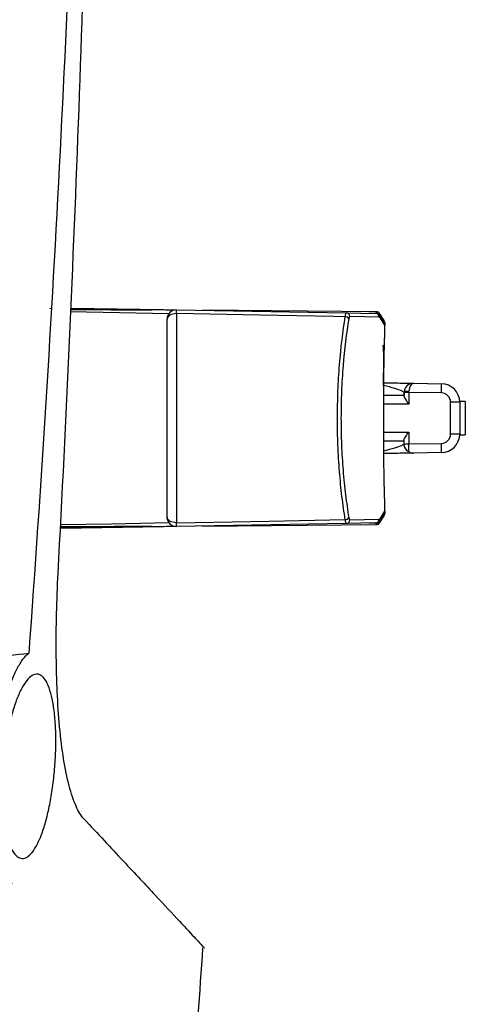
# Model space of a CAD drawing. Header units: millimetres. Extents: x 15440 to 16422, y 10215 to 11289.
# Tile 5 of 143: x 15837 to 15861, y 10664 to 10718. Entities that reach past the tile are written whole.
import ezdxf

# ---------------------------------------------------------------- set-up
doc = ezdxf.new("R2010")
doc.units = ezdxf.units.MM

msp = doc.modelspace()

# ---------------------------------------------------------------- linework, layer by layer
at = {"color": 7, "linetype": 'Continuous', "lineweight": 25}
for p, q in [((15845.632, 10701.931), (15840.014, 10701.98)), ((15844.192, 10701.943), (15840.045, 10702.013)), ((15840.046, 10702.042), (15845.041, 10701.954)), ((15845.747, 10701.942), (15854.912, 10701.782)), ((15856.553, 10701.835), (15847.158, 10701.917)), ((15845.333, 10701.736), (15840.008, 10701.831)), ((15845.238, 10690.739), (15845.238, 10701.442)), ((15845.747, 10701.737), (15845.747, 10690.444)), ((15854.912, 10701.782), (15856.494, 10701.754)), ((15856.689, 10701.554), (15855.103, 10701.582)), ((15856.125, 10701.761), (15856.55, 10701.76)), ((15856.755, 10701.607), (15856.755, 10701.616)), ((15856.865, 10701.348), (15856.854, 10701.358)), ((15856.956, 10701.157), (15856.953, 10701.192)), ((15856.976, 10701.124), (15856.975, 10701.15)), ((15856.988, 10700.504), (15856.988, 10701.178)), ((15856.942, 10694.319), (15856.942, 10697.862)), ((15856.943, 10697.862), (15856.942, 10697.862)), ((15856.943, 10694.319), (15856.943, 10697.862)), ((15858.546, 10697.977), (15860.055, 10697.951)), ((15856.943, 10697.341), (15858.037, 10697.341)), ((15858.036, 10697.276), (15858.04, 10697.486)), ((15858.037, 10697.477), (15858.037, 10697.341)), ((15858.04, 10697.486), (15858.04, 10697.535)), ((15858.294, 10697.481), (15858.283, 10696.841)), ((15860.055, 10697.451), (15858.294, 10697.481)), ((15858.283, 10696.841), (15856.943, 10696.841)), ((15860.547, 10695.23), (15860.547, 10696.951)), ((15861.038, 10696.951), (15860.547, 10696.951)), ((15861.338, 10696.991), (15861.037, 10696.991)), ((15861.038, 10696.951), (15861.038, 10695.23)), ((15861.338, 10696.991), (15861.338, 10696.091)), ((15861.338, 10696.091), (15861.338, 10695.191)), ((15856.943, 10695.341), (15858.283, 10695.341)), ((15858.283, 10695.341), (15858.294, 10694.7)), ((15861.038, 10695.23), (15860.547, 10695.23)), ((15861.037, 10695.191), (15861.338, 10695.191)), ((15858.037, 10694.841), (15856.943, 10694.841)), ((15858.04, 10694.695), (15858.036, 10694.905)), ((15858.037, 10694.704), (15858.037, 10694.841)), ((15858.04, 10694.646), (15858.04, 10694.695)), ((15858.294, 10694.7), (15860.055, 10694.73)), ((15856.943, 10694.319), (15856.942, 10694.319)), ((15860.055, 10694.23), (15858.546, 10694.204)), ((15856.988, 10691.006), (15856.988, 10691.679)), ((15856.947, 10690.836), (15856.948, 10690.869)), ((15856.953, 10690.99), (15856.956, 10691.024)), ((15856.975, 10691.032), (15856.976, 10691.057)), ((15856.988, 10691.076), (15856.988, 10691.062)), ((15839.483, 10690.197), (15845.632, 10690.25)), ((15845.041, 10690.227), (15839.493, 10690.13)), ((15839.494, 10690.159), (15844.192, 10690.238)), ((15854.912, 10690.399), (15845.747, 10690.239)), ((15847.158, 10690.264), (15856.553, 10690.346)), ((15856.494, 10690.427), (15854.912, 10690.399)), ((15855.103, 10690.599), (15856.689, 10690.627)), ((15856.55, 10690.421), (15856.126, 10690.42)), ((15856.755, 10690.565), (15856.755, 10690.574)), ((15856.818, 10690.665), (15856.818, 10690.672))]:
    msp.add_line(p, q, dxfattribs=at)
at = {"color": 7, "linetype": 'Continuous', "lineweight": 25, "flags": 128}
for points in [[(15838.946, 10701.989), (15838.941, 10702.01), (15838.938, 10702.039)], [(15845.747, 10701.737), (15845.648, 10701.732), (15845.553, 10701.716), (15845.465, 10701.689), (15845.387, 10701.652), (15845.324, 10701.607), (15845.277, 10701.556), (15845.248, 10701.5), (15845.238, 10701.442)], [(15854.856, 10701.574), (15854.247, 10701.585), (15850.248, 10701.656), (15845.747, 10701.737)], [(15856.775, 10701.439), (15856.771, 10701.478), (15856.766, 10701.497)], [(15856.835, 10701.346), (15856.831, 10701.385), (15856.821, 10701.421)], [(15856.885, 10701.268), (15856.882, 10701.307), (15856.879, 10701.317)], [(15856.926, 10701.205), (15856.922, 10701.244), (15856.921, 10701.248)], [(15856.935, 10701.19), (15856.931, 10701.229), (15856.927, 10701.247)], [(15856.963, 10701.147), (15856.959, 10701.186), (15856.956, 10701.198)], [(15856.98, 10701.118), (15856.976, 10701.157), (15856.968, 10701.186)], [(15856.984, 10701.247), (15856.98, 10701.271), (15856.974, 10701.285)], [(15845.747, 10690.444), (15845.648, 10690.449), (15845.553, 10690.465), (15845.465, 10690.492), (15845.387, 10690.529), (15845.324, 10690.574), (15845.277, 10690.625), (15845.248, 10690.681), (15845.238, 10690.739)], [(15856.767, 10690.687), (15856.771, 10690.703), (15856.775, 10690.742)], [(15856.828, 10690.783), (15856.831, 10690.796), (15856.835, 10690.835)], [(15856.879, 10690.865), (15856.882, 10690.874), (15856.885, 10690.913)], [(15856.921, 10690.934), (15856.922, 10690.938), (15856.926, 10690.977)], [(15856.928, 10690.938), (15856.931, 10690.952), (15856.935, 10690.991)], [(15856.957, 10690.989), (15856.959, 10690.996), (15856.963, 10691.035)], [(15856.971, 10690.891), (15856.98, 10690.91), (15856.984, 10690.934)], [(15839.49, 10690.341), (15842.237, 10690.39), (15845.333, 10690.446)], [(15845.747, 10690.444), (15846.746, 10690.462), (15850.746, 10690.533), (15854.856, 10690.607)]]:
    msp.add_lwpolyline(points, dxfattribs=at)
at = {"color": 7, "linetype": 'Continuous', "lineweight": 25}
for centre, radius, start, end in [((15845.738, 10701.442), 0.5, 89, 180), ((15841.752, 10701.839), 3.996, 358.5287, 1.4713), ((15854.852, 10701.352), 0.222, 28.4513, 88.9284), ((15854.906, 10701.585), 0.197, 359.2508, 88.2901), ((15856.49, 10701.555), 0.2, 359.8813, 88.89), ((15856.563, 10701.569), 0.191, 14.9015, 93.9781), ((15856.515, 10701.541), 0.196, 359.3165, 33.3718), ((15856.527, 10701.521), 0.196, 359.3483, 32.8363), ((15856.683, 10701.503), 0.13, 6.939, 54.7595), ((15856.594, 10701.415), 0.197, 359.5148, 32.8297), ((15856.651, 10701.325), 0.198, 359.6567, 32.7629), ((15856.744, 10701.42), 0.123, 6.3333, 52.3842), ((15856.698, 10701.25), 0.199, 359.7741, 32.6442), ((15856.796, 10701.353), 0.115, 5.4373, 46.8555), ((15856.842, 10701.303), 0.103, 3.7652, 41.4938), ((15856.872, 10701.266), 0.0974, 2.9198, 37.924), ((15858.537, 10697.477), 0.5, 89, 173.2845), ((15852.892, 10697.701), 7.168, 358.0016, 1.9984), ((15860.038, 10696.951), 1, 0, 89), ((15854.565, 10487.539), 209.976, 88.98245, 89.05186), ((15860.047, 10696.951), 0.5, 0, 89), ((15860.047, 10695.23), 0.5, 271, 0), ((15860.038, 10695.23), 1, 271, 0), ((15854.565, 10904.642), 209.976, 270.94814, 271.01755), ((15852.892, 10694.48), 7.168, 358.0016, 1.9984), ((15858.537, 10694.704), 0.5, 241.6067, 271), ((15845.738, 10690.739), 0.5, 180, 271), ((15854.852, 10690.829), 0.222, 271.0716, 331.5487), ((15856.594, 10690.766), 0.197, 327.0502, 0.4853), ((15856.651, 10690.856), 0.198, 327.1155, 0.3433), ((15856.744, 10690.761), 0.123, 308.4551, 353.7276), ((15856.776, 10690.836), 0.136, 290.2522, 351.8916), ((15856.698, 10690.931), 0.199, 327.2337, 0.2259), ((15856.841, 10690.878), 0.104, 317.3313, 356.1711), ((15856.872, 10690.915), 0.097, 322.8391, 357.1211), ((15841.752, 10690.342), 3.996, 358.5287, 1.4713), ((15854.906, 10690.596), 0.197, 271.7099, 0.7492), ((15856.49, 10690.626), 0.2, 271.11, 0.1187), ((15856.563, 10690.612), 0.191, 266.0219, 345.0985), ((15856.515, 10690.641), 0.196, 326.7969, 0.6834), ((15856.527, 10690.66), 0.196, 327.1062, 0.6518), ((15856.682, 10690.679), 0.13, 304.3423, 352.9984)]:
    msp.add_arc(centre, radius, start, end, dxfattribs=at)
for centre, major_axis, ratio, start_param, end_param in [((15858.537, 10697.477), (0.009, 0.5), 0.491275, 0, 1.43045), ((15858.289, 10697.481), (0.009, 0.5), 0.008725, 4.712694, 4.852735), ((15858.289, 10694.7), (-0.009, 0.5), 0.008725, 3.654602, 4.712084)]:
    msp.add_ellipse(centre, major_axis=major_axis, ratio=ratio, start_param=start_param, end_param=end_param, dxfattribs=at)
for points in [[(15840.534, 10737.68), (15840.024, 10719.566), (15839.102, 10701.472), (15837.769, 10683.399)], [(15839.355, 10687.714), (15840.243, 10704.433), (15840.871, 10721.182), (15841.171, 10737.938)], [(15854.856, 10701.574), (15854.869, 10701.704), (15854.891, 10701.782), (15854.912, 10701.782)], [(15855.103, 10701.582), (15855.082, 10701.582), (15855.06, 10701.536), (15855.047, 10701.458)], [(15856.711, 10701.538), (15856.704, 10701.549), (15856.697, 10701.554), (15856.689, 10701.554)], [(15856.723, 10701.518), (15856.719, 10701.525), (15856.715, 10701.532), (15856.711, 10701.538)], [(15856.747, 10701.618), (15856.741, 10701.542), (15856.732, 10701.505), (15856.723, 10701.518)], [(15856.775, 10701.439), (15856.767, 10701.452), (15856.759, 10701.515), (15856.755, 10701.607)], [(15856.791, 10701.414), (15856.786, 10701.422), (15856.78, 10701.431), (15856.775, 10701.439)], [(15856.812, 10701.518), (15856.807, 10701.441), (15856.799, 10701.402), (15856.791, 10701.414)], [(15856.835, 10701.346), (15856.828, 10701.356), (15856.822, 10701.417), (15856.818, 10701.509)], [(15856.866, 10701.433), (15856.862, 10701.355), (15856.856, 10701.314), (15856.849, 10701.324)], [(15856.885, 10701.268), (15856.88, 10701.276), (15856.874, 10701.335), (15856.871, 10701.426)], [(15856.911, 10701.364), (15856.907, 10701.284), (15856.902, 10701.241), (15856.897, 10701.25)], [(15856.926, 10701.205), (15856.921, 10701.211), (15856.917, 10701.269), (15856.914, 10701.358)], [(15856.849, 10701.324), (15856.845, 10701.331), (15856.84, 10701.338), (15856.835, 10701.346)], [(15856.897, 10701.25), (15856.893, 10701.255), (15856.889, 10701.261), (15856.885, 10701.268)], [(15856.935, 10701.19), (15856.932, 10701.195), (15856.929, 10701.2), (15856.926, 10701.205)], [(15856.945, 10701.31), (15856.943, 10701.229), (15856.939, 10701.184), (15856.935, 10701.19)], [(15856.956, 10701.157), (15856.953, 10701.162), (15856.95, 10701.217), (15856.948, 10701.305)], [(15856.963, 10701.147), (15856.961, 10701.15), (15856.958, 10701.153), (15856.956, 10701.157)], [(15856.969, 10701.271), (15856.968, 10701.189), (15856.965, 10701.142), (15856.963, 10701.147)], [(15856.976, 10701.124), (15856.975, 10701.127), (15856.973, 10701.181), (15856.971, 10701.267)], [(15856.98, 10701.118), (15856.979, 10701.12), (15856.978, 10701.122), (15856.976, 10701.124)], [(15856.987, 10701.107), (15856.986, 10701.108), (15856.985, 10701.16), (15856.985, 10701.245)], [(15856.988, 10701.105), (15856.987, 10701.105), (15856.987, 10701.106), (15856.987, 10701.107)], [(15858.04, 10697.535), (15858.04, 10697.535), (15858.04, 10697.535), (15858.04, 10697.535)], [(15855.047, 10690.723), (15855.06, 10690.645), (15855.082, 10690.599), (15855.103, 10690.599)], [(15856.755, 10690.574), (15856.759, 10690.666), (15856.767, 10690.729), (15856.775, 10690.742)], [(15856.775, 10690.742), (15856.78, 10690.75), (15856.786, 10690.759), (15856.791, 10690.767)], [(15856.791, 10690.767), (15856.799, 10690.779), (15856.807, 10690.74), (15856.812, 10690.663)], [(15856.818, 10690.672), (15856.822, 10690.764), (15856.828, 10690.825), (15856.835, 10690.835)], [(15856.835, 10690.835), (15856.84, 10690.843), (15856.845, 10690.85), (15856.849, 10690.857)], [(15856.849, 10690.857), (15856.856, 10690.867), (15856.862, 10690.826), (15856.866, 10690.748)], [(15856.871, 10690.756), (15856.874, 10690.846), (15856.88, 10690.905), (15856.885, 10690.913)], [(15856.885, 10690.913), (15856.889, 10690.92), (15856.893, 10690.926), (15856.897, 10690.932)], [(15856.897, 10690.932), (15856.902, 10690.94), (15856.907, 10690.897), (15856.911, 10690.817)], [(15856.914, 10690.823), (15856.917, 10690.912), (15856.921, 10690.97), (15856.926, 10690.977)], [(15856.926, 10690.977), (15856.929, 10690.981), (15856.932, 10690.986), (15856.935, 10690.991)], [(15856.935, 10690.991), (15856.939, 10690.997), (15856.943, 10690.952), (15856.945, 10690.871)], [(15856.948, 10690.876), (15856.95, 10690.964), (15856.953, 10691.019), (15856.956, 10691.024)], [(15856.956, 10691.024), (15856.958, 10691.028), (15856.961, 10691.031), (15856.963, 10691.035)], [(15856.963, 10691.035), (15856.965, 10691.039), (15856.968, 10690.993), (15856.969, 10690.911)], [(15856.971, 10690.914), (15856.973, 10691), (15856.975, 10691.054), (15856.976, 10691.057)], [(15856.976, 10691.057), (15856.978, 10691.059), (15856.979, 10691.061), (15856.98, 10691.063)], [(15856.985, 10690.936), (15856.985, 10691.021), (15856.986, 10691.073), (15856.987, 10691.074)], [(15856.987, 10691.074), (15856.987, 10691.075), (15856.987, 10691.076), (15856.988, 10691.076)], [(15854.912, 10690.399), (15854.891, 10690.399), (15854.869, 10690.477), (15854.856, 10690.607)], [(15856.689, 10690.627), (15856.697, 10690.627), (15856.704, 10690.632), (15856.711, 10690.643)], [(15856.711, 10690.643), (15856.715, 10690.65), (15856.719, 10690.656), (15856.723, 10690.663)], [(15856.723, 10690.663), (15856.732, 10690.676), (15856.741, 10690.639), (15856.747, 10690.563)]]:
    msp.add_open_spline(points, degree=3, dxfattribs=at)
for points, knots in [([(15840.014, 10701.964), (15840.988, 10701.959), (15842.449, 10701.952), (15843.909, 10701.943), (15844.395, 10701.94)], [0, 0, 0, 0, 0.666795, 1, 1, 1, 1]), ([(15845.628, 10701.93), (15845.418, 10701.932), (15845.208, 10701.934), (15844.998, 10701.935), (15844.797, 10701.937), (15844.596, 10701.939), (15844.395, 10701.94)], [0, 0, 0, 0, 0.000631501, 0.000631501, 0.000631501, 0.0012342, 0.0012342, 0.0012342, 0.0012342]), ([(15854.856, 10690.607), (15854.792, 10691.004), (15854.733, 10691.421), (15854.629, 10692.29), (15854.584, 10692.747), (15854.511, 10693.678), (15854.484, 10694.151), (15854.455, 10694.873), (15854.448, 10695.116), (15854.439, 10695.605), (15854.436, 10695.853), (15854.436, 10696.589), (15854.446, 10697.075), (15854.474, 10697.796), (15854.486, 10698.035), (15854.514, 10698.51), (15854.53, 10698.748), (15854.622, 10699.916), (15854.727, 10700.779), (15854.856, 10701.574)], [0, 0, 0, 0, 0.125, 0.125, 0.25, 0.25, 0.375, 0.375, 0.4375, 0.4375, 0.5, 0.5, 0.625, 0.625, 0.6875, 0.6875, 0.75, 0.75, 1, 1, 1, 1]), ([(15855.047, 10701.458), (15854.918, 10700.68), (15854.813, 10699.835), (15854.721, 10698.692), (15854.705, 10698.46), (15854.677, 10697.994), (15854.665, 10697.76), (15854.637, 10697.054), (15854.627, 10696.579), (15854.627, 10695.858), (15854.629, 10695.615), (15854.639, 10695.136), (15854.646, 10694.898), (15854.674, 10694.191), (15854.702, 10693.728), (15854.775, 10692.817), (15854.82, 10692.37), (15854.924, 10691.519), (15854.983, 10691.112), (15855.047, 10690.723)], [0, 0, 0, 0, 0.25, 0.25, 0.3125, 0.3125, 0.375, 0.375, 0.5, 0.5, 0.5625, 0.5625, 0.625, 0.625, 0.75, 0.75, 0.875, 0.875, 1, 1, 1, 1]), ([(15856.55, 10701.76), (15856.55, 10701.778), (15856.551, 10701.814), (15856.552, 10701.837), (15856.553, 10701.833), (15856.553, 10701.832)], [0, 0, 0, 0, 0.429725, 0.85916, 1, 1, 1, 1]), ([(15856.755, 10701.616), (15856.755, 10701.617), (15856.754, 10701.634), (15856.752, 10701.656), (15856.743, 10701.701), (15856.72, 10701.75), (15856.674, 10701.797), (15856.617, 10701.83), (15856.574, 10701.832), (15856.553, 10701.834)], [0, 0, 0, 0, 0.01042, 0.150711, 0.247335, 0.434825, 0.620996, 0.821228, 1, 1, 1, 1]), ([(15856.677, 10701.648), (15856.676, 10701.65), (15856.667, 10701.671), (15856.636, 10701.711), (15856.589, 10701.727), (15856.579, 10701.73)], [0, 0, 0, 0, 0.08724, 0.806218, 1, 1, 1, 1]), ([(15856.692, 10701.627), (15856.689, 10701.632), (15856.685, 10701.638), (15856.681, 10701.645), (15856.679, 10701.647)], [0, 0, 0, 0, 0.700014, 1, 1, 1, 1]), ([(15856.818, 10701.517), (15856.818, 10701.518), (15856.818, 10701.533), (15856.816, 10701.552), (15856.809, 10701.592), (15856.79, 10701.637), (15856.766, 10701.673), (15856.747, 10701.685), (15856.745, 10701.686)], [0, 0, 0, 0, 0.016598, 0.235227, 0.381726, 0.661724, 0.960795, 1, 1, 1, 1]), ([(15856.755, 10701.607), (15856.754, 10701.609), (15856.754, 10701.611), (15856.754, 10701.613), (15856.754, 10701.618), (15856.754, 10701.623), (15856.753, 10701.626), (15856.753, 10701.63), (15856.752, 10701.632), (15856.752, 10701.634), (15856.751, 10701.635), (15856.751, 10701.636), (15856.75, 10701.635), (15856.75, 10701.634), (15856.749, 10701.632), (15856.749, 10701.63), (15856.748, 10701.627), (15856.748, 10701.623), (15856.747, 10701.618)], [0, 0, 0, 0, 0.0000073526, 0.0000073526, 0.0000073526, 0.0000272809, 0.0000272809, 0.0000272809, 0.0000472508, 0.0000472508, 0.0000472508, 0.0000672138, 0.0000672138, 0.0000672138, 0.0000871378, 0.0000871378, 0.0000871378, 0.0001070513, 0.0001070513, 0.0001070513, 0.0001070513]), ([(15856.765, 10701.5), (15856.765, 10701.5), (15856.765, 10701.5), (15856.762, 10701.514), (15856.759, 10701.551), (15856.756, 10701.594), (15856.755, 10701.63), (15856.754, 10701.637)], [0, 0, 0, 0, 0.081892, 0.265863, 0.532188, 0.912496, 1, 1, 1, 1]), ([(15856.871, 10701.434), (15856.871, 10701.434), (15856.871, 10701.447), (15856.87, 10701.464), (15856.865, 10701.498), (15856.85, 10701.539), (15856.831, 10701.576), (15856.81, 10701.59), (15856.806, 10701.594)], [0, 0, 0, 0, 0.009396, 0.219583, 0.356264, 0.607397, 0.906958, 1, 1, 1, 1]), ([(15856.818, 10701.509), (15856.818, 10701.511), (15856.818, 10701.513), (15856.818, 10701.515), (15856.817, 10701.52), (15856.817, 10701.524), (15856.817, 10701.527), (15856.816, 10701.531), (15856.816, 10701.533), (15856.815, 10701.535), (15856.815, 10701.536), (15856.814, 10701.536), (15856.814, 10701.535), (15856.814, 10701.535), (15856.813, 10701.533), (15856.813, 10701.53), (15856.812, 10701.527), (15856.812, 10701.523), (15856.812, 10701.518)], [0, 0, 0, 0, 0.0000072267, 0.0000072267, 0.0000072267, 0.0000269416, 0.0000269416, 0.0000269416, 0.0000466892, 0.0000466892, 0.0000466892, 0.000066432, 0.000066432, 0.000066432, 0.0000861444, 0.0000861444, 0.0000861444, 0.0001058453, 0.0001058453, 0.0001058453, 0.0001058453]), ([(15856.827, 10701.401), (15856.827, 10701.401), (15856.827, 10701.401), (15856.825, 10701.415), (15856.822, 10701.451), (15856.819, 10701.495), (15856.818, 10701.531), (15856.818, 10701.537)], [0, 0, 0, 0, 0.07771, 0.259745, 0.529217, 0.915246, 1, 1, 1, 1]), ([(15856.915, 10701.363), (15856.915, 10701.364), (15856.914, 10701.376), (15856.913, 10701.39), (15856.91, 10701.419), (15856.9, 10701.457), (15856.883, 10701.494), (15856.862, 10701.513), (15856.856, 10701.518)], [0, 0, 0, 0, 0.017041, 0.213073, 0.335704, 0.550675, 0.861337, 1, 1, 1, 1]), ([(15856.871, 10701.426), (15856.871, 10701.428), (15856.871, 10701.429), (15856.871, 10701.431), (15856.871, 10701.436), (15856.87, 10701.44), (15856.87, 10701.444), (15856.87, 10701.447), (15856.869, 10701.449), (15856.869, 10701.451), (15856.869, 10701.452), (15856.868, 10701.452), (15856.868, 10701.451), (15856.868, 10701.45), (15856.867, 10701.448), (15856.867, 10701.445), (15856.867, 10701.442), (15856.866, 10701.438), (15856.866, 10701.433)], [0, 0, 0, 0, 0.0000071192, 0.0000071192, 0.0000071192, 0.0000266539, 0.0000266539, 0.0000266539, 0.0000462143, 0.0000462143, 0.0000462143, 0.000065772, 0.000065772, 0.000065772, 0.0000853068, 0.0000853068, 0.0000853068, 0.0001048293, 0.0001048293, 0.0001048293, 0.0001048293]), ([(15856.879, 10701.317), (15856.879, 10701.316), (15856.879, 10701.315), (15856.878, 10701.325), (15856.875, 10701.353), (15856.873, 10701.393), (15856.872, 10701.43), (15856.871, 10701.441)], [0, 0, 0, 0, 0.039161, 0.207128, 0.468798, 0.850916, 1, 1, 1, 1]), ([(15856.948, 10701.309), (15856.948, 10701.31), (15856.948, 10701.321), (15856.947, 10701.333), (15856.945, 10701.358), (15856.937, 10701.395), (15856.922, 10701.431), (15856.904, 10701.45), (15856.898, 10701.456)], [0, 0, 0, 0, 0.017133, 0.201294, 0.327298, 0.538654, 0.852329, 1, 1, 1, 1]), ([(15856.914, 10701.358), (15856.914, 10701.36), (15856.914, 10701.361), (15856.914, 10701.363), (15856.914, 10701.368), (15856.914, 10701.372), (15856.914, 10701.375), (15856.913, 10701.378), (15856.913, 10701.381), (15856.913, 10701.382), (15856.913, 10701.383), (15856.912, 10701.383), (15856.912, 10701.382), (15856.912, 10701.381), (15856.911, 10701.379), (15856.911, 10701.376), (15856.911, 10701.373), (15856.911, 10701.369), (15856.911, 10701.364)], [0, 0, 0, 0, 0.0000070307, 0.0000070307, 0.0000070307, 0.0000264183, 0.0000264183, 0.0000264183, 0.0000458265, 0.0000458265, 0.0000458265, 0.0000652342, 0.0000652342, 0.0000652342, 0.000084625, 0.000084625, 0.000084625, 0.000104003, 0.000104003, 0.000104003, 0.000104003]), ([(15856.921, 10701.246), (15856.921, 10701.247), (15856.92, 10701.249), (15856.919, 10701.271), (15856.916, 10701.308), (15856.915, 10701.348), (15856.915, 10701.366)], [0, 0, 0, 0, 0.138641, 0.373468, 0.72541, 1, 1, 1, 1]), ([(15856.971, 10701.27), (15856.971, 10701.271), (15856.971, 10701.28), (15856.971, 10701.29), (15856.97, 10701.304), (15856.968, 10701.322), (15856.962, 10701.35), (15856.95, 10701.384), (15856.933, 10701.405), (15856.925, 10701.414)], [0, 0, 0, 0, 0.01643, 0.180417, 0.270131, 0.366432, 0.524073, 0.781611, 1, 1, 1, 1]), ([(15856.948, 10701.305), (15856.948, 10701.307), (15856.948, 10701.309), (15856.948, 10701.31), (15856.948, 10701.315), (15856.947, 10701.319), (15856.947, 10701.322), (15856.947, 10701.325), (15856.947, 10701.327), (15856.947, 10701.328), (15856.946, 10701.329), (15856.946, 10701.329), (15856.946, 10701.328), (15856.946, 10701.327), (15856.946, 10701.325), (15856.945, 10701.322), (15856.945, 10701.318), (15856.945, 10701.314), (15856.945, 10701.31)], [0, 0, 0, 0, 0.0000069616, 0.0000069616, 0.0000069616, 0.0000262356, 0.0000262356, 0.0000262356, 0.0000455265, 0.0000455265, 0.0000455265, 0.0000648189, 0.0000648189, 0.0000648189, 0.0000840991, 0.0000840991, 0.0000840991, 0.0001033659, 0.0001033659, 0.0001033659, 0.0001033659]), ([(15856.953, 10701.191), (15856.953, 10701.191), (15856.953, 10701.191), (15856.952, 10701.203), (15856.95, 10701.238), (15856.948, 10701.283), (15856.948, 10701.321), (15856.948, 10701.328)], [0, 0, 0, 0, 0.059821, 0.230127, 0.510174, 0.91187, 1, 1, 1, 1]), ([(15856.971, 10701.267), (15856.971, 10701.269), (15856.971, 10701.271), (15856.971, 10701.273), (15856.971, 10701.277), (15856.971, 10701.281), (15856.971, 10701.284), (15856.971, 10701.287), (15856.971, 10701.289), (15856.97, 10701.29), (15856.97, 10701.291), (15856.97, 10701.291), (15856.97, 10701.29), (15856.97, 10701.288), (15856.97, 10701.286), (15856.97, 10701.283), (15856.969, 10701.28), (15856.969, 10701.275), (15856.969, 10701.271)], [0, 0, 0, 0, 0.0000069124, 0.0000069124, 0.0000069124, 0.0000261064, 0.0000261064, 0.0000261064, 0.0000453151, 0.0000453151, 0.0000453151, 0.0000645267, 0.0000645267, 0.0000645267, 0.0000837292, 0.0000837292, 0.0000837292, 0.0001029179, 0.0001029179, 0.0001029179, 0.0001029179]), ([(15856.975, 10701.149), (15856.975, 10701.149), (15856.975, 10701.149), (15856.974, 10701.161), (15856.973, 10701.195), (15856.972, 10701.241), (15856.971, 10701.281), (15856.971, 10701.288)], [0, 0, 0, 0, 0.052586, 0.216375, 0.503345, 0.910369, 1, 1, 1, 1]), ([(15856.982, 10701.163), (15856.982, 10701.148), (15856.981, 10701.121), (15856.981, 10701.119), (15856.98, 10701.118)], [0, 0, 0, 0, 0.549357, 1, 1, 1, 1]), ([(15856.984, 10701.247), (15856.983, 10701.216), (15856.983, 10701.181), (15856.983, 10701.165), (15856.982, 10701.163)], [0, 0, 0, 0, 0.874472, 1, 1, 1, 1]), ([(15856.985, 10701.245), (15856.984, 10701.247), (15856.984, 10701.249), (15856.984, 10701.251), (15856.984, 10701.255), (15856.984, 10701.259), (15856.984, 10701.262), (15856.984, 10701.264), (15856.984, 10701.266), (15856.984, 10701.267), (15856.984, 10701.268), (15856.984, 10701.268), (15856.984, 10701.266), (15856.984, 10701.265), (15856.984, 10701.263), (15856.984, 10701.259), (15856.984, 10701.256), (15856.984, 10701.252), (15856.984, 10701.247)], [0, 0, 0, 0, 0.0000068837, 0.0000068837, 0.0000068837, 0.0000260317, 0.0000260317, 0.0000260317, 0.000045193, 0.000045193, 0.000045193, 0.0000643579, 0.0000643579, 0.0000643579, 0.0000835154, 0.0000835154, 0.0000835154, 0.0001026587, 0.0001026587, 0.0001026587, 0.0001026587]), ([(15856.988, 10701.228), (15856.988, 10701.235), (15856.988, 10701.245), (15856.988, 10701.251), (15856.988, 10701.252)], [0, 0, 0, 0, 0.638164, 1, 1, 1, 1]), ([(15856.988, 10701.238), (15856.988, 10701.208), (15856.988, 10701.167), (15856.988, 10701.148), (15856.988, 10701.143)], [0, 0, 0, 0, 0.736653, 1, 1, 1, 1]), ([(15856.988, 10701.143), (15856.988, 10701.132), (15856.988, 10701.108), (15856.988, 10701.106), (15856.988, 10701.105)], [0, 0, 0, 0, 0.477846, 1, 1, 1, 1]), ([(15856.942, 10697.862), (15856.942, 10698.036), (15856.943, 10698.207), (15856.945, 10698.543), (15856.947, 10698.71), (15856.951, 10699.029), (15856.953, 10699.18), (15856.959, 10699.467), (15856.962, 10699.603), (15856.968, 10699.846), (15856.971, 10699.956), (15856.976, 10700.149), (15856.979, 10700.232), (15856.985, 10700.431), (15856.988, 10700.502), (15856.988, 10700.502)], [0, 0, 0, 0, 0.125, 0.125, 0.25, 0.25, 0.375, 0.375, 0.5, 0.5, 0.625, 0.625, 0.75, 0.75, 1, 1, 1, 1]), ([(15856.929, 10697.862), (15856.929, 10698.033), (15856.93, 10698.37), (15856.932, 10698.844), (15856.934, 10699.257), (15856.933, 10699.594), (15856.927, 10699.839), (15856.915, 10699.996), (15856.899, 10700.023), (15856.89, 10700.036)], [0, 0, 0, 0, 0.155845, 0.308641, 0.456504, 0.600618, 0.739187, 0.872967, 1, 1, 1, 1]), ([(15858.037, 10697.477), (15858.008, 10697.502), (15857.948, 10697.555), (15857.531, 10697.7), (15857.137, 10697.803), (15856.924, 10697.858)], [0, 0, 0, 0, 0.3013249, 0.6231054, 1, 1, 1, 1]), ([(15856.929, 10698.005), (15857.283, 10697.999), (15857.891, 10697.988), (15858.44, 10697.979), (15858.511, 10697.978), (15858.546, 10697.977)], [0, 0, 0, 0, 0.411493, 0.708826, 1, 1, 1, 1]), ([(15858.036, 10697.276), (15858.035, 10697.227), (15858.075, 10697.155), (15858.17, 10697.003), (15858.227, 10696.921), (15858.283, 10696.841)], [0, 0, 0, 0, 0.5, 0.5, 1, 1, 1, 1]), ([(15858.04, 10697.535), (15858.042, 10697.545), (15858.07, 10697.553), (15858.164, 10697.559), (15858.23, 10697.557), (15858.295, 10697.551)], [0, 0, 0, 0, 0.5, 0.5, 1, 1, 1, 1]), ([(15858.036, 10694.905), (15858.035, 10694.954), (15858.075, 10695.026), (15858.17, 10695.179), (15858.227, 10695.26), (15858.283, 10695.341)], [0, 0, 0, 0, 0.5, 0.5, 1, 1, 1, 1]), ([(15856.933, 10694.325), (15857.143, 10694.38), (15857.534, 10694.482), (15857.948, 10694.626), (15858.008, 10694.679), (15858.037, 10694.704)], [0, 0, 0, 0, 0.3731333, 0.6968562, 1, 1, 1, 1]), ([(15858.299, 10694.264), (15858.241, 10694.296), (15858.17, 10694.353), (15858.097, 10694.463), (15858.077, 10694.503), (15858.057, 10694.563), (15858.051, 10694.583), (15858.045, 10694.612), (15858.044, 10694.621), (15858.041, 10694.638), (15858.04, 10694.646), (15858.04, 10694.646)], [0, 0, 0, 0, 0.5, 0.5, 0.75, 0.75, 0.875, 0.875, 0.9375, 0.9375, 1, 1, 1, 1]), ([(15856.988, 10691.679), (15856.988, 10691.679), (15856.987, 10691.696), (15856.985, 10691.764), (15856.983, 10691.815), (15856.979, 10691.948), (15856.976, 10692.03), (15856.971, 10692.222), (15856.968, 10692.333), (15856.962, 10692.577), (15856.959, 10692.71), (15856.953, 10692.998), (15856.951, 10693.151), (15856.945, 10693.626), (15856.942, 10693.971), (15856.942, 10694.319)], [0, 0, 0, 0, 0.125, 0.125, 0.25, 0.25, 0.375, 0.375, 0.5, 0.5, 0.625, 0.625, 0.75, 0.75, 1, 1, 1, 1]), ([(15858.546, 10694.204), (15858.511, 10694.204), (15858.44, 10694.202), (15857.894, 10694.193), (15857.291, 10694.182), (15856.943, 10694.176)], [0, 0, 0, 0, 0.292803, 0.591801, 1, 1, 1, 1]), ([(15856.805, 10690.585), (15856.809, 10690.588), (15856.823, 10690.599), (15856.841, 10690.626), (15856.857, 10690.66), (15856.866, 10690.689), (15856.869, 10690.712), (15856.871, 10690.734), (15856.871, 10690.751), (15856.872, 10690.762)], [0, 0, 0, 0, 0.0575996, 0.2736756, 0.4556002, 0.6047481, 0.7190131, 0.8272765, 1, 1, 1, 1]), ([(15856.818, 10690.661), (15856.819, 10690.682), (15856.821, 10690.727), (15856.824, 10690.763), (15856.827, 10690.781), (15856.827, 10690.78), (15856.827, 10690.78)], [0, 0, 0, 0, 0.323697, 0.714218, 0.928697, 1, 1, 1, 1]), ([(15856.857, 10690.663), (15856.864, 10690.669), (15856.88, 10690.685), (15856.895, 10690.715), (15856.907, 10690.746), (15856.911, 10690.771), (15856.913, 10690.79), (15856.914, 10690.807), (15856.915, 10690.822), (15856.915, 10690.831)], [0, 0, 0, 0, 0.138706, 0.34517, 0.515166, 0.647496, 0.742184, 0.85997, 1, 1, 1, 1]), ([(15856.866, 10690.748), (15856.866, 10690.746), (15856.866, 10690.744), (15856.866, 10690.743), (15856.867, 10690.739), (15856.867, 10690.735), (15856.867, 10690.733), (15856.868, 10690.731), (15856.868, 10690.73), (15856.868, 10690.73), (15856.869, 10690.729), (15856.869, 10690.73), (15856.869, 10690.732), (15856.87, 10690.734), (15856.87, 10690.737), (15856.87, 10690.741), (15856.871, 10690.745), (15856.871, 10690.75), (15856.871, 10690.756)], [0, 0, 0, 0, 0.0000071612, 0.0000071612, 0.0000071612, 0.0000267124, 0.0000267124, 0.0000267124, 0.0000462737, 0.0000462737, 0.0000462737, 0.0000658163, 0.0000658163, 0.0000658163, 0.0000853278, 0.0000853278, 0.0000853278, 0.0001048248, 0.0001048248, 0.0001048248, 0.0001048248]), ([(15856.871, 10690.746), (15856.872, 10690.766), (15856.874, 10690.812), (15856.877, 10690.849), (15856.879, 10690.866), (15856.879, 10690.866), (15856.877, 10690.859), (15856.877, 10690.855)], [0, 0, 0, 0, 0.270815, 0.605433, 0.788619, 0.914555, 1, 1, 1, 1]), ([(15856.897, 10690.723), (15856.901, 10690.726), (15856.914, 10690.74), (15856.928, 10690.766), (15856.94, 10690.797), (15856.945, 10690.822), (15856.946, 10690.839), (15856.948, 10690.856), (15856.948, 10690.872), (15856.948, 10690.884)], [0, 0, 0, 0, 0.08065, 0.298275, 0.476749, 0.61435, 0.70397, 0.783554, 1, 1, 1, 1]), ([(15856.911, 10690.817), (15856.911, 10690.815), (15856.911, 10690.814), (15856.911, 10690.812), (15856.911, 10690.808), (15856.911, 10690.805), (15856.911, 10690.802), (15856.912, 10690.8), (15856.912, 10690.799), (15856.912, 10690.799), (15856.913, 10690.798), (15856.913, 10690.799), (15856.913, 10690.801), (15856.913, 10690.803), (15856.914, 10690.806), (15856.914, 10690.81), (15856.914, 10690.813), (15856.914, 10690.818), (15856.914, 10690.823)], [0, 0, 0, 0, 0.0000070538, 0.0000070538, 0.0000070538, 0.0000264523, 0.0000264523, 0.0000264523, 0.0000458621, 0.0000458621, 0.0000458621, 0.0000652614, 0.0000652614, 0.0000652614, 0.0000846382, 0.0000846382, 0.0000846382, 0.0001040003, 0.0001040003, 0.0001040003, 0.0001040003]), ([(15856.915, 10690.815), (15856.915, 10690.835), (15856.917, 10690.882), (15856.919, 10690.918), (15856.921, 10690.936), (15856.921, 10690.934), (15856.921, 10690.934)], [0, 0, 0, 0, 0.318448, 0.724864, 0.94657, 1, 1, 1, 1]), ([(15856.928, 10690.769), (15856.93, 10690.771), (15856.941, 10690.782), (15856.953, 10690.807), (15856.964, 10690.837), (15856.968, 10690.861), (15856.97, 10690.877), (15856.971, 10690.887), (15856.971, 10690.899), (15856.971, 10690.913), (15856.971, 10690.922)], [0, 0, 0, 0, 0.038512, 0.264226, 0.448006, 0.587395, 0.672799, 0.731866, 0.830297, 1, 1, 1, 1]), ([(15856.945, 10690.871), (15856.945, 10690.87), (15856.945, 10690.868), (15856.945, 10690.867), (15856.945, 10690.862), (15856.945, 10690.859), (15856.946, 10690.856), (15856.946, 10690.854), (15856.946, 10690.853), (15856.946, 10690.852), (15856.946, 10690.852), (15856.947, 10690.853), (15856.947, 10690.854), (15856.947, 10690.856), (15856.947, 10690.859), (15856.947, 10690.863), (15856.948, 10690.866), (15856.948, 10690.871), (15856.948, 10690.876)], [0, 0, 0, 0, 0.0000069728, 0.0000069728, 0.0000069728, 0.0000262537, 0.0000262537, 0.0000262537, 0.0000455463, 0.0000455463, 0.0000455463, 0.0000648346, 0.0000648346, 0.0000648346, 0.000084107, 0.000084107, 0.000084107, 0.0001033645, 0.0001033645, 0.0001033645, 0.0001033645]), ([(15856.949, 10690.911), (15856.949, 10690.916), (15856.95, 10690.948), (15856.951, 10690.973), (15856.953, 10690.992), (15856.953, 10690.99), (15856.953, 10690.989)], [0, 0, 0, 0, 0.109787, 0.649466, 0.941753, 1, 1, 1, 1]), ([(15856.969, 10690.911), (15856.969, 10690.909), (15856.969, 10690.907), (15856.969, 10690.906), (15856.969, 10690.901), (15856.97, 10690.898), (15856.97, 10690.895), (15856.97, 10690.893), (15856.97, 10690.891), (15856.97, 10690.891), (15856.97, 10690.89), (15856.97, 10690.891), (15856.971, 10690.892), (15856.971, 10690.894), (15856.971, 10690.897), (15856.971, 10690.9), (15856.971, 10690.904), (15856.971, 10690.909), (15856.971, 10690.914)], [0, 0, 0, 0, 0.000006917, 0.000006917, 0.000006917, 0.000026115, 0.000026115, 0.000026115, 0.0000453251, 0.0000453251, 0.0000453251, 0.0000645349, 0.0000645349, 0.0000645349, 0.0000837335, 0.0000837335, 0.0000837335, 0.0001029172, 0.0001029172, 0.0001029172, 0.0001029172]), ([(15856.972, 10690.92), (15856.972, 10690.936), (15856.972, 10690.971), (15856.973, 10690.989), (15856.973, 10690.999)], [0, 0, 0, 0, 0.469911, 1, 1, 1, 1]), ([(15856.983, 10690.996), (15856.983, 10690.995), (15856.983, 10690.981), (15856.983, 10690.956), (15856.984, 10690.934)], [0, 0, 0, 0, 0.105226, 1, 1, 1, 1]), ([(15856.984, 10690.934), (15856.984, 10690.932), (15856.984, 10690.931), (15856.984, 10690.929), (15856.984, 10690.925), (15856.984, 10690.921), (15856.984, 10690.919), (15856.984, 10690.916), (15856.984, 10690.914), (15856.984, 10690.914), (15856.984, 10690.913), (15856.984, 10690.914), (15856.984, 10690.915), (15856.984, 10690.917), (15856.984, 10690.919), (15856.984, 10690.923), (15856.984, 10690.926), (15856.984, 10690.931), (15856.985, 10690.936)], [0, 0, 0, 0, 0.0000068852, 0.0000068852, 0.0000068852, 0.000026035, 0.000026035, 0.000026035, 0.000045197, 0.000045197, 0.000045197, 0.0000643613, 0.0000643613, 0.0000643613, 0.0000835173, 0.0000835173, 0.0000835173, 0.0001026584, 0.0001026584, 0.0001026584, 0.0001026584]), ([(15856.985, 10690.993), (15856.985, 10691.015), (15856.986, 10691.048), (15856.986, 10691.064), (15856.986, 10691.062), (15856.986, 10691.062)], [0, 0, 0, 0, 0.660566, 0.996217, 1, 1, 1, 1]), ([(15856.985, 10690.931), (15856.985, 10690.954), (15856.985, 10690.979), (15856.985, 10690.991), (15856.985, 10690.993)], [0, 0, 0, 0, 0.91151, 1, 1, 1, 1]), ([(15856.988, 10691.062), (15856.988, 10691.06), (15856.988, 10691.054), (15856.988, 10691.012), (15856.988, 10690.963), (15856.988, 10690.943)], [0, 0, 0, 0, 0.114248, 0.634864, 1, 1, 1, 1]), ([(15844.395, 10690.241), (15843.196, 10690.234), (15841.559, 10690.224), (15839.922, 10690.217), (15839.484, 10690.215)], [0, 0, 0, 0, 0.732452, 1, 1, 1, 1]), ([(15844.395, 10690.241), (15844.609, 10690.243), (15844.823, 10690.244), (15845.037, 10690.246), (15845.234, 10690.248), (15845.431, 10690.249), (15845.628, 10690.251)], [0, 0, 0, 0, 0.000641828, 0.000641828, 0.000641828, 0.0012342, 0.0012342, 0.0012342, 0.0012342]), ([(15856.53, 10690.434), (15856.536, 10690.434), (15856.573, 10690.434), (15856.628, 10690.473), (15856.665, 10690.511), (15856.676, 10690.53), (15856.678, 10690.534)], [0, 0, 0, 0, 0.076168, 0.492635, 0.899359, 1, 1, 1, 1]), ([(15856.553, 10690.346), (15856.553, 10690.349), (15856.552, 10690.353), (15856.55, 10690.387), (15856.55, 10690.414), (15856.55, 10690.421)], [0, 0, 0, 0, 0.407013, 0.837071, 1, 1, 1, 1]), ([(15856.553, 10690.349), (15856.565, 10690.348), (15856.599, 10690.347), (15856.649, 10690.368), (15856.693, 10690.401), (15856.722, 10690.438), (15856.739, 10690.473), (15856.748, 10690.505), (15856.753, 10690.533), (15856.755, 10690.554), (15856.755, 10690.569), (15856.755, 10690.573)], [0, 0, 0, 0, 0.1022031, 0.2929469, 0.4462034, 0.576984, 0.6884956, 0.7830316, 0.8630372, 0.9630737, 1, 1, 1, 1]), ([(15856.679, 10690.534), (15856.682, 10690.539), (15856.687, 10690.546), (15856.691, 10690.552), (15856.692, 10690.554)], [0, 0, 0, 0, 0.700012, 1, 1, 1, 1]), ([(15856.745, 10690.495), (15856.748, 10690.497), (15856.764, 10690.508), (15856.783, 10690.534), (15856.801, 10690.569), (15856.811, 10690.6), (15856.815, 10690.626), (15856.818, 10690.65), (15856.818, 10690.668), (15856.819, 10690.679)], [0, 0, 0, 0, 0.052708, 0.266521, 0.448015, 0.599711, 0.721981, 0.84213, 1, 1, 1, 1]), ([(15856.747, 10690.563), (15856.748, 10690.561), (15856.748, 10690.559), (15856.748, 10690.558), (15856.748, 10690.554), (15856.749, 10690.551), (15856.749, 10690.549), (15856.75, 10690.547), (15856.75, 10690.546), (15856.751, 10690.546), (15856.751, 10690.546), (15856.752, 10690.547), (15856.752, 10690.549), (15856.753, 10690.552), (15856.753, 10690.555), (15856.754, 10690.559), (15856.754, 10690.563), (15856.754, 10690.568), (15856.755, 10690.574)], [0, 0, 0, 0, 0.0000074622, 0.0000074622, 0.0000074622, 0.0000274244, 0.0000274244, 0.0000274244, 0.0000473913, 0.0000473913, 0.0000473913, 0.0000673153, 0.0000673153, 0.0000673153, 0.0000871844, 0.0000871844, 0.0000871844, 0.00010704, 0.00010704, 0.00010704, 0.00010704]), ([(15856.755, 10690.562), (15856.756, 10690.583), (15856.758, 10690.628), (15856.762, 10690.664), (15856.765, 10690.682), (15856.765, 10690.681), (15856.765, 10690.681)], [0, 0, 0, 0, 0.32413, 0.708305, 0.928916, 1, 1, 1, 1]), ([(15856.812, 10690.679), (15856.812, 10690.679), (15856.811, 10690.681), (15856.811, 10690.683), (15856.811, 10690.685)], [0, 0, 0, 0, 0.13227, 1, 1, 1, 1]), ([(15856.812, 10690.663), (15856.812, 10690.661), (15856.812, 10690.659), (15856.812, 10690.658), (15856.812, 10690.654), (15856.813, 10690.651), (15856.813, 10690.648), (15856.814, 10690.646), (15856.814, 10690.645), (15856.815, 10690.645), (15856.815, 10690.645), (15856.815, 10690.646), (15856.816, 10690.648), (15856.816, 10690.651), (15856.817, 10690.654), (15856.817, 10690.658), (15856.817, 10690.662), (15856.818, 10690.667), (15856.818, 10690.672)], [0, 0, 0, 0, 0.0000072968, 0.0000072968, 0.0000072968, 0.0000270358, 0.0000270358, 0.0000270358, 0.0000467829, 0.0000467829, 0.0000467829, 0.0000665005, 0.0000665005, 0.0000665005, 0.0000861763, 0.0000861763, 0.0000861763, 0.000105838, 0.000105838, 0.000105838, 0.000105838]), ([(15840.751, 10674.439), (15840.599, 10674.601), (15840.456, 10674.833), (15840.255, 10675.281), (15840.19, 10675.448), (15840.066, 10675.816), (15840.006, 10676.018), (15839.837, 10676.663), (15839.739, 10677.147), (15839.568, 10678.215), (15839.495, 10678.802), (15839.381, 10680.03), (15839.337, 10680.673), (15839.292, 10681.68), (15839.28, 10682.023), (15839.262, 10682.712), (15839.257, 10683.059), (15839.244, 10684.807), (15839.28, 10686.244), (15839.355, 10687.714)], [0, 0, 0, 0, 0.125, 0.125, 0.1875, 0.1875, 0.25, 0.25, 0.375, 0.375, 0.5, 0.5, 0.625, 0.625, 0.6875, 0.6875, 0.75, 0.75, 1, 1, 1, 1]), ([(15833.456, 10682.721), (15834.18, 10682.859), (15834.902, 10682.986), (15836.34, 10683.213), (15837.055, 10683.314), (15837.769, 10683.399)], [0, 0, 0, 0, 0.5, 0.5, 1, 1, 1, 1]), ([(15836.872, 10670.928), (15836.68, 10671.067), (15836.506, 10671.318), (15836.195, 10672.051), (15836.067, 10672.513), (15835.921, 10673.354), (15835.881, 10673.653), (15835.82, 10674.28), (15835.799, 10674.61), (15835.776, 10675.304), (15835.775, 10675.658), (15835.791, 10676.376), (15835.809, 10676.742), (15835.866, 10677.479), (15835.903, 10677.843), (15835.995, 10678.559), (15836.05, 10678.915), (15836.176, 10679.603), (15836.246, 10679.932), (15836.399, 10680.561), (15836.483, 10680.863), (15836.659, 10681.425), (15836.751, 10681.684), (15836.943, 10682.159), (15837.044, 10682.377), (15837.248, 10682.76), (15837.351, 10682.924), (15837.559, 10683.202), (15837.664, 10683.315), (15837.769, 10683.399)], [0, 0, 0, 0, 0.125, 0.125, 0.25, 0.25, 0.3125, 0.3125, 0.375, 0.375, 0.4375, 0.4375, 0.5, 0.5, 0.5625, 0.5625, 0.625, 0.625, 0.6875, 0.6875, 0.75, 0.75, 0.8125, 0.8125, 0.875, 0.875, 0.9375, 0.9375, 1, 1, 1, 1]), ([(15839.223, 10678.119), (15839.213, 10677.788), (15839.194, 10677.458), (15839.138, 10676.797), (15839.101, 10676.464), (15839.012, 10675.822), (15838.96, 10675.512), (15838.871, 10675.065), (15838.839, 10674.918), (15838.773, 10674.635), (15838.739, 10674.499), (15838.633, 10674.105), (15838.556, 10673.862), (15838.393, 10673.419), (15838.308, 10673.224), (15838.134, 10672.886), (15838.042, 10672.742), (15837.859, 10672.514), (15837.767, 10672.43), (15837.583, 10672.321), (15837.489, 10672.297), (15837.31, 10672.31), (15837.222, 10672.347), (15837.053, 10672.484), (15836.971, 10672.584), (15836.819, 10672.84), (15836.749, 10672.997), (15836.621, 10673.37), (15836.564, 10673.583), (15836.467, 10674.054), (15836.427, 10674.314), (15836.365, 10674.876), (15836.344, 10675.171), (15836.322, 10675.789), (15836.321, 10676.116), (15836.34, 10676.771), (15836.359, 10677.101), (15836.404, 10677.6), (15836.421, 10677.767), (15836.46, 10678.095), (15836.504, 10678.419), (15836.556, 10678.734), (15836.612, 10679.045), (15836.642, 10679.199), (15836.738, 10679.646), (15836.809, 10679.926), (15836.961, 10680.451), (15837.044, 10680.697), (15837.215, 10681.136), (15837.304, 10681.33), (15837.488, 10681.672), (15837.582, 10681.815), (15837.769, 10682.043), (15837.863, 10682.129), (15838.051, 10682.241), (15838.142, 10682.266), (15838.275, 10682.258), (15838.319, 10682.248), (15838.405, 10682.211), (15838.447, 10682.185), (15838.571, 10682.083), (15838.647, 10681.985), (15838.79, 10681.73), (15838.857, 10681.57), (15838.974, 10681.199), (15839.025, 10680.988), (15839.112, 10680.515), (15839.148, 10680.251), (15839.201, 10679.695), (15839.218, 10679.4), (15839.235, 10678.774), (15839.234, 10678.451), (15839.223, 10678.119)], [0, 0, 0, 0, 0.03125, 0.03125, 0.0625, 0.0625, 0.09375, 0.09375, 0.109375, 0.109375, 0.125, 0.125, 0.15625, 0.15625, 0.1875, 0.1875, 0.21875, 0.21875, 0.25, 0.25, 0.28125, 0.28125, 0.3125, 0.3125, 0.34375, 0.34375, 0.375, 0.375, 0.40625, 0.40625, 0.4375, 0.4375, 0.46875, 0.46875, 0.5, 0.5, 0.53125, 0.53125, 0.546875, 0.546875, 0.5625, 0.578125, 0.578125, 0.59375, 0.59375, 0.625, 0.625, 0.65625, 0.65625, 0.6875, 0.6875, 0.71875, 0.71875, 0.75, 0.75, 0.78125, 0.78125, 0.796875, 0.796875, 0.8125, 0.8125, 0.84375, 0.84375, 0.875, 0.875, 0.90625, 0.90625, 0.9375, 0.9375, 0.96875, 0.96875, 1, 1, 1, 1]), ([(15840.751, 10674.439), (15841.485, 10673.652), (15842.952, 10672.079), (15844.657, 10670.25), (15845.976, 10668.835), (15846.771, 10667.983), (15847.19, 10667.533), (15847.236, 10667.484), (15847.259, 10667.46)], [0, 0, 0, 0, 0.181736, 0.363468, 0.547411, 0.731352, 0.866034, 1, 1, 1, 1]), ([(15843.451, 10626.078), (15844.401, 10635.022), (15845.865, 10648.799), (15846.834, 10662.618), (15847.175, 10667.466)], [0, 0, 0, 0, 0.649207, 1, 1, 1, 1])]:
    msp.add_open_spline(points, degree=3, knots=knots, dxfattribs=at)

doc.saveas('drawing.dxf')
